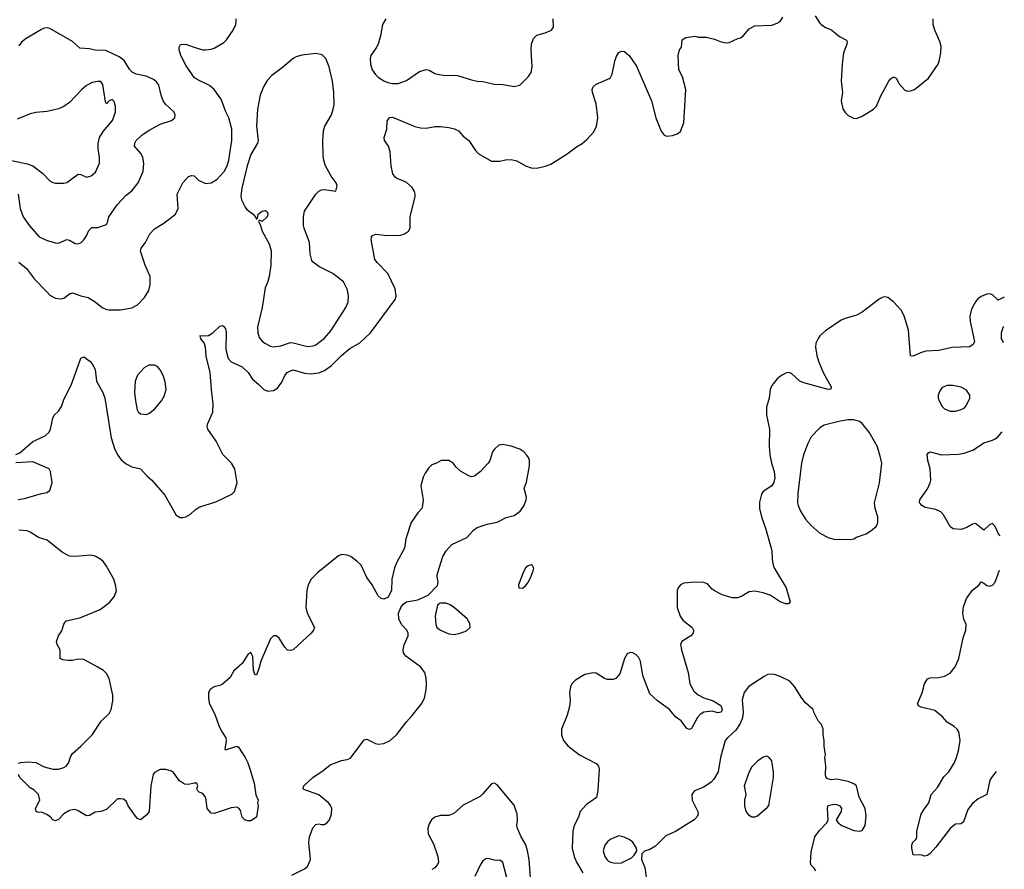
# Model space of a CAD drawing. Header units: inches. Extents: x 1954678 to 2060271, y 904822 to 1016299.
# Tile 124 of 256: x 2051757 to 2058714, y 923421 to 929423. Entities that reach past the tile are written whole.
import ezdxf

# ---------------------------------------------------------------- set-up
doc = ezdxf.new("R2010")
doc.units = ezdxf.units.IN
doc.header["$MEASUREMENT"] = 0
doc.layers.add('C0952', color=7, linetype='Continuous')

msp = doc.modelspace()

# ---------------------------------------------------------------- linework, layer by layer
at = {"layer": 'C0952', "color": 5}
for points, elevation in [([(2051730, 926350.3), (2051757.2, 926362.8), (2051850, 926443.7), (2051937.7, 926482.3), (2051966, 926510), (2051975.6, 926530), (2051991.8, 926608.2), (2052000.9, 926630), (2052030, 926658), (2052053.3, 926690), (2052070, 926738.8), (2052119.6, 926840.4), (2052183.3, 927016.7), (2052190, 927031), (2052210, 927041), (2052253.4, 927010), (2052270, 926990.7), (2052290, 926951), (2052300.3, 926870), (2052344, 926790), (2052358.2, 926750), (2052402.3, 926470), (2052430, 926386.8), (2052450, 926347.3), (2052474.4, 926314.4), (2052510, 926284.9), (2052550, 926264.9), (2052610.4, 926250.4), (2052658, 926198), (2052690, 926170.5), (2052783.4, 926063.4), (2052862.3, 925922.3), (2052890, 925906.4), (2052910, 925905.3), (2052930, 925910.4), (2052963.7, 925930), (2052998.2, 925961.8), (2053030, 925982), (2053142.6, 926017.4), (2053257, 926070), (2053275.1, 926090), (2053293.3, 926150), (2053277.2, 926250), (2053253.2, 926290), (2053192.1, 926352.1), (2053146.3, 926446.3), (2053085.2, 926530), (2053082.7, 926550), (2053086.6, 926570), (2053120.7, 926650), (2053125.1, 926710), (2053111.5, 926810), (2053102.7, 926930), (2053074, 927046), (2053069.6, 927110), (2053060.7, 927140.7), (2053035.3, 927170), (2053036.4, 927176.4), (2053028.7, 927190), (2053090, 927193), (2053121.2, 927210), (2053170, 927257.3), (2053190, 927262.8), (2053197.1, 927257.1), (2053210, 927238), (2053215.3, 927215.3), (2053213, 927093), (2053230.4, 927030), (2053250, 927006.7), (2053330, 926970.4), (2053370.5, 926930), (2053402.9, 926882.9), (2053446.6, 926846.6), (2053481, 926810), (2053510, 926798.8), (2053550, 926804), (2053579.1, 926820.9), (2053610, 926862.8), (2053629.7, 926910), (2053647.8, 926930), (2053670, 926943.1), (2053690, 926948.8), (2053770, 926925.8), (2053810, 926921.5), (2053870.9, 926929.1), (2053910, 926943.7), (2053960, 926980), (2054031.3, 927050), (2054090, 927099.5), (2054159.6, 927140.4), (2054236.2, 927210), (2054410, 927446.8), (2054416.2, 927470), (2054410, 927522), (2054358, 927630), (2054284.7, 927704.7), (2054267, 927730), (2054239.5, 927870), (2054242.7, 927890), (2054250, 927898.8), (2054272.1, 927907.9), (2054350, 927899.1), (2054450, 927900.7), (2054475.3, 927910), (2054504, 927930), (2054515.1, 927950), (2054517, 928030), (2054550, 928174), (2054551.3, 928190), (2054545.6, 928210), (2054530, 928237), (2054490, 928272), (2054455.3, 928290), (2054421.2, 928301.2), (2054409.6, 928309.6), (2054394, 928334), (2054380.7, 928390), (2054375.1, 928490), (2054363.7, 928530), (2054335.1, 928570), (2054332, 928590), (2054351.8, 928650), (2054352.9, 928707.1), (2054370, 928731.3), (2054390, 928734.8), (2054548.8, 928668.8), (2054590, 928659.3), (2054630, 928658), (2054691.8, 928668.2), (2054730, 928668.4), (2054790, 928662.4), (2054830, 928652.7), (2054857.4, 928637.4), (2054890, 928600.7), (2054930, 928570.6), (2054978.3, 928498.3), (2054997.3, 928477.3), (2055090, 928423), (2055150, 928423), (2055190, 928433), (2055230, 928435.5), (2055270, 928424.9), (2055330.4, 928390.4), (2055370, 928376.3), (2055410, 928374), (2055470, 928387.3), (2055510, 928402), (2055624.6, 928475.4), (2055690, 928526), (2055730, 928548), (2055763.5, 928576.5), (2055812.7, 928630), (2055832.3, 928670), (2055841.6, 928730), (2055829.7, 928829.7), (2055804.5, 928910), (2055802.7, 928930), (2055809.3, 928950), (2055830, 928967.3), (2055929.1, 929010.9), (2055942, 929038), (2055962, 929130), (2055974.8, 929165.2), (2055990, 929191.3), (2056010, 929201), (2056030, 929198.8), (2056064, 929170), (2056116, 929096), (2056220.3, 928850), (2056251.7, 928730), (2056290, 928634.8), (2056310, 928607.3), (2056330, 928600.7), (2056370, 928604), (2056403.2, 928616.8), (2056426.3, 928633.7), (2056450, 928694), (2056463.5, 928930), (2056440.1, 929020.1), (2056413.2, 929070), (2056409.3, 929170), (2056419, 929210), (2056434, 929230), (2056438, 929282), (2056462.7, 929297.3), (2056530, 929306), (2056550, 929300.7), (2056610, 929300.5), (2056666.2, 929286.2), (2056713.6, 929266.4), (2056750, 929258.8), (2056770, 929262.8), (2056830, 929290.8), (2056850, 929294.8), (2056870, 929311), (2056910, 929358.8), (2056950, 929381), (2057070, 929384.7), (2057110, 929398), (2057129.3, 929410.7), (2057150, 929442)], 520), ([(2051752, 927710), (2051804.2, 927664.2), (2051862.2, 927590), (2051950, 927497.3), (2051970, 927477.8), (2052010, 927455.6), (2052050, 927451.8), (2052070, 927455.8), (2052110, 927485.3), (2052130, 927493.4), (2052190, 927472.2), (2052241.4, 927461.4), (2052290.2, 927430.2), (2052340.7, 927390), (2052370, 927376.4), (2052390, 927372.4), (2052470, 927374), (2052550, 927388.2), (2052590, 927408.4), (2052639, 927461), (2052669.6, 927510), (2052678, 927550), (2052679.5, 927610), (2052643.6, 927690), (2052610, 927788.7), (2052616.2, 927810), (2052645.6, 927850), (2052677, 927910), (2052710, 927944.9), (2052774.9, 927985.1), (2052857, 928050), (2052876.2, 928090), (2052869.7, 928190.3), (2052910, 928270.7), (2052950, 928314.8), (2052970, 928322.8), (2052990, 928321), (2053021, 928290), (2053070, 928266.8), (2053110, 928270.7), (2053150, 928294), (2053202, 928350), (2053222, 928390), (2053234.5, 928430), (2053255.6, 928570), (2053256.3, 928650), (2053233.6, 928730), (2053212.3, 928772.3), (2053180.7, 928860.7), (2053130.9, 928930.9), (2053098.4, 928958.4), (2053010, 929000.5), (2052990, 929015.1), (2052930, 929102.9), (2052894.7, 929170), (2052883.7, 929210), (2052884, 929230), (2052893.2, 929246.8), (2052929.6, 929250.4), (2053010, 929221.3), (2053050, 929210.4), (2053070.5, 929210.5), (2053110, 929215.5), (2053130, 929223), (2053198.5, 929261.5), (2053218, 929282), (2053264.2, 929350), (2053284.5, 929390), (2053287, 929410), (2053286.6, 929430)], 540), ([(2054343.1, 929430), (2054319.5, 929390), (2054307, 929310), (2054289, 929251), (2054275.8, 929224.2), (2054238, 929170), (2054233, 929150), (2054235.8, 929110), (2054247, 929070), (2054270, 929035.5), (2054290, 929016.4), (2054330.2, 928990.2), (2054359, 928979), (2054390, 928972.9), (2054430, 928972.9), (2054490, 928994.3), (2054582.9, 929057.1), (2054630, 929070.3), (2054650, 929066.7), (2054690, 929044.2), (2054710, 929038.7), (2054752, 929032), (2054851.4, 929028.6), (2054950, 928998), (2054990, 928988.9), (2055030, 928986.7), (2055110, 928966.7), (2055170, 928966), (2055250, 928950.7), (2055290, 928960.7), (2055350, 929018.8), (2055369.6, 929050.4), (2055377.6, 929090), (2055369.6, 929210), (2055373.6, 929250), (2055387.3, 929290), (2055410, 929313), (2055470, 929330.5), (2055515.3, 929350), (2055529.2, 929370), (2055525.2, 929430)], 540), ([(2057376.4, 929450), (2057410, 929399.1), (2057420.7, 929390), (2057450, 929368.4), (2057491.9, 929351.9), (2057550, 929304.9), (2057598.8, 929278.8), (2057604, 929270), (2057601.6, 929250), (2057578, 929190), (2057568, 929110), (2057560.5, 928990), (2057570.6, 928910), (2057562, 928850), (2057573.2, 928793.2), (2057588.5, 928768.5), (2057610, 928746.8), (2057647.5, 928727.5), (2057670, 928726), (2057710, 928741), (2057789.5, 928790.5), (2057810, 928811.3), (2057840.1, 928879.9), (2057898.7, 928990), (2057910, 929005.5), (2057930, 929018.4), (2057950, 929010.5), (2057970.3, 928970), (2058010, 928926), (2058030, 928919), (2058050, 928919.6), (2058078.4, 928930), (2058178, 929010), (2058246.2, 929110), (2058254, 929130), (2058266, 929190), (2058267.2, 929232.8), (2058257.5, 929270), (2058222, 929350), (2058211.8, 929390), (2058212.2, 929430)], 520), ([(2051747.2, 928190), (2051761.1, 928090), (2051781.6, 928030), (2051826.6, 927966.6), (2051894.9, 927890), (2051950, 927862.3), (2052010, 927845.7), (2052030, 927844.2), (2052090, 927870.3), (2052110, 927864.9), (2052150, 927842.4), (2052170, 927840.4), (2052191.3, 927848.7), (2052210, 927866.8), (2052230, 927896), (2052246.2, 927933.8), (2052265.8, 927954.2), (2052310, 927955.5), (2052370, 927976), (2052378, 927990), (2052387.6, 928030), (2052444.9, 928115.1), (2052510, 928182.4), (2052550, 928214.9), (2052594.7, 928270), (2052629.7, 928350), (2052635.1, 928410), (2052627.4, 928450), (2052615.9, 928475.9), (2052567.6, 928530), (2052569.6, 928550), (2052580.5, 928570), (2052622.4, 928610), (2052675.8, 928644.2), (2052750, 928684.2), (2052830, 928710.5), (2052852, 928730), (2052854.5, 928750), (2052847.3, 928770), (2052787, 928827), (2052771.2, 928850), (2052756.4, 928890), (2052740.1, 928960.1), (2052724.4, 928984.4), (2052701.4, 929001.4), (2052650, 929023.5), (2052579, 929039), (2052552.3, 929052.3), (2052532.8, 929072.8), (2052495, 929135), (2052460.6, 929160.6), (2052365.5, 929205.5), (2052290, 929208.7), (2052250, 929218), (2052182.3, 929222.3), (2052129.3, 929270), (2051970, 929360.7), (2051950, 929365.6), (2051930, 929363.6), (2051910, 929353.3), (2051802, 929290), (2051770, 929265.1), (2051750, 929239.5)], 560), ([(2051690, 928430.3), (2051810, 928404.7), (2051850.2, 928390.2), (2051918.4, 928338.4), (2051970, 928285.3), (2051990, 928273.4), (2052010, 928268.7), (2052070, 928268.7), (2052090, 928273.4), (2052170, 928332.7), (2052190, 928330.6), (2052230, 928310.4), (2052260.8, 928319.2), (2052292.9, 928347.1), (2052320.3, 928410), (2052321.5, 928450), (2052311.9, 928510), (2052311.8, 928548.2), (2052322, 928590), (2052347.5, 928632.5), (2052412.2, 928710), (2052433.7, 928770), (2052433.5, 928810), (2052424.4, 928844.4), (2052410, 928858.4), (2052390, 928849.5), (2052369.6, 928829.6), (2052363.3, 928843.3), (2052345.5, 928965.5), (2052330, 928985.6), (2052310, 928986.6), (2052270, 928979.7), (2052230, 928959.2), (2052196, 928930), (2052110, 928837.2), (2052070, 928811), (2052030, 928792.4), (2051950, 928774.7), (2051870, 928768), (2051830, 928758), (2051738.9, 928721.1)], 580), ([(2058713.7, 927463.4), (2058670, 927440.9), (2058630, 927479.7), (2058610, 927485.4), (2058590, 927483.5), (2058550, 927467.8), (2058526.7, 927450), (2058510.4, 927430), (2058481.8, 927378.2), (2058470.3, 927329.7), (2058471.5, 927290), (2058502, 927150), (2058492.7, 927127.3), (2058467.1, 927112.9), (2058346.1, 927106.1), (2058250, 927085.9), (2058159.6, 927080.4), (2058120.7, 927070), (2058070, 927046.6), (2058050, 927048.7), (2058036, 927230), (2058006.9, 927330), (2057985.1, 927370), (2057930, 927429.7), (2057890, 927460.5), (2057870, 927464.7), (2057850, 927461.3), (2057830, 927449.7), (2057710, 927356.8), (2057670, 927335.6), (2057590, 927313.1), (2057560, 927300), (2057450, 927225.1), (2057411.1, 927188.9), (2057397.4, 927170), (2057382.2, 927137.8), (2057379.6, 927110), (2057389.1, 927050.9), (2057401, 927010), (2057433.5, 926930), (2057490.2, 926830), (2057487.7, 926812.3), (2057469.2, 926810), (2057297.5, 926857.5), (2057269.2, 926870), (2057210, 926922.7), (2057190, 926929.4), (2057170, 926927), (2057138.8, 926910), (2057110, 926886.6), (2057070, 926839), (2057059.1, 926810), (2057052.7, 926750), (2057033.8, 926686.2), (2057033.4, 926630), (2057054.3, 926530), (2057052.8, 926410), (2057057.6, 926350), (2057069.3, 926290), (2057088, 926230), (2057093.3, 926186.7), (2057086.3, 926153.7), (2057071.3, 926130), (2057010.4, 926090), (2056997.6, 926070), (2056984.4, 926015.6), (2056984.2, 925970), (2056997, 925910), (2057026.4, 925830), (2057071.8, 925671.8), (2057074.4, 925610), (2057081.6, 925570), (2057090, 925546), (2057172.7, 925410), (2057200.7, 925310), (2057190, 925297.2), (2057170, 925296.2), (2057129.3, 925310), (2057058.3, 925358.3), (2057010, 925373.3), (2056950, 925384.5), (2056910, 925382), (2056858.8, 925350), (2056830, 925338.7), (2056790, 925337.6), (2056720.8, 925360.8), (2056670, 925384.5), (2056650, 925399.3), (2056617.2, 925437.2), (2056590, 925447.8), (2056528.1, 925448.1), (2056450, 925441.3), (2056425.5, 925430), (2056408.2, 925410), (2056401.3, 925390), (2056401.5, 925270), (2056423.6, 925210), (2056441.3, 925181.3), (2056508.4, 925130), (2056518.7, 925110), (2056515.3, 925090), (2056499.5, 925070), (2056435.5, 925030), (2056424.9, 925010), (2056431.8, 924970), (2056478.9, 924810), (2056492, 924730), (2056519.6, 924679.6), (2056550, 924652.2), (2056590, 924632.9), (2056655.5, 924610), (2056710, 924577.4), (2056720.3, 924550), (2056713.7, 924530), (2056690, 924525.4), (2056650, 924537.7), (2056590, 924529.7), (2056565.8, 924514.2), (2056546, 924494), (2056504.4, 924415.6), (2056490, 924407.3), (2056470, 924416.2), (2056429.8, 924469.8), (2056390, 924498.7), (2056348.2, 924550), (2056262.4, 924610), (2056210, 924660.9), (2056160.4, 924790), (2056144, 924890), (2056130, 924918.4), (2056110, 924938.4), (2056090, 924949.5), (2056070, 924952.7), (2056050, 924942.7), (2056030, 924909.2), (2055997.8, 924802.2), (2055970, 924769.5), (2055950, 924761.6), (2055910, 924760.7), (2055888.1, 924768.1), (2055830, 924806.6), (2055809.5, 924809.5), (2055750, 924796.9), (2055683.8, 924756.2), (2055658, 924730), (2055648.2, 924710), (2055642.4, 924670), (2055646.4, 924610), (2055641.3, 924570), (2055625.3, 924510), (2055586, 924410), (2055584.6, 924370), (2055598.7, 924330), (2055630, 924292.2), (2055713.4, 924230), (2055830, 924167.6), (2055845.5, 924150), (2055851.3, 924131.3), (2055841.8, 923978.2), (2055831.6, 923928.4), (2055762, 923878), (2055717.3, 923830), (2055704.9, 923790), (2055674.6, 923730), (2055664.9, 923690), (2055661.5, 923570), (2055673.8, 923510), (2055691.2, 923470), (2055736.6, 923396.6)], 520), ([(2058708, 927140.4), (2058694.7, 927170), (2058693, 927210), (2058705.6, 927250), (2058710.1, 927256.3)], 520), ([(2058684.1, 925775.9), (2058673.6, 925790), (2058650, 925842), (2058630, 925864), (2058610, 925853.2), (2058570, 925817.2), (2058510, 925864.5), (2058490, 925859.5), (2058450, 925836.2), (2058410, 925821.6), (2058350, 925826), (2058330, 925842.7), (2058283.9, 925923.9), (2058265.4, 925945.4), (2058230, 925962.9), (2058155.6, 925975.6), (2058132, 925990), (2058121.8, 926001.8), (2058115.6, 926010), (2058117.6, 926030), (2058170.9, 926109.1), (2058189.6, 926150), (2058193.6, 926170), (2058189.6, 926250), (2058173, 926310), (2058169.7, 926350.3), (2058177, 926363), (2058190, 926370.4), (2058270, 926348.9), (2058390, 926353.1), (2058430, 926361.1), (2058495.5, 926384.5), (2058570, 926434), (2058630, 926452.7), (2058650, 926461.6), (2058670, 926478), (2058695.6, 926510), (2058697, 926512.4)], 520), ([(2053680.7, 923379.3), (2053770, 923423), (2053790, 923440.7), (2053811.3, 923490), (2053799.6, 923610), (2053805.1, 923650), (2053827, 923713), (2053850, 923736), (2053870, 923741), (2053890, 923736), (2053910, 923738), (2053930, 923750.8), (2053946, 923770), (2053960.7, 923810), (2053963, 923850), (2053955.4, 923870), (2053939.7, 923890), (2053870, 923946.3), (2053764.8, 923984.8), (2053759, 923990), (2053764, 924010), (2053828, 924070), (2053902.1, 924117.9), (2053950, 924159.7), (2054030, 924188.9), (2054070, 924196.4), (2054093.6, 924206.4), (2054190, 924336.3), (2054210, 924339.3), (2054270, 924310.3), (2054290, 924305.7), (2054330, 924308.8), (2054375.6, 924330), (2054418.3, 924370), (2054490, 924463.1), (2054530, 924506.4), (2054596, 924590), (2054617.2, 924630), (2054629.7, 924690), (2054632.4, 924730), (2054629.7, 924770), (2054618.3, 924810), (2054589.6, 924850), (2054486.3, 924926.3), (2054467.6, 924950), (2054465.6, 924970), (2054473.1, 925006.9), (2054500.9, 925070), (2054502.7, 925090), (2054492.7, 925110), (2054455.1, 925150), (2054435.1, 925190), (2054433.2, 925230), (2054449, 925270), (2054466.8, 925293.2), (2054489.5, 925310.5), (2054570, 925324.9), (2054643.2, 925356.8), (2054710, 925424.7), (2054713.2, 925450), (2054706.6, 925490), (2054709.4, 925510), (2054746, 925630), (2054769.2, 925670), (2054810, 925716), (2054915.5, 925764.5), (2054963.3, 925816.7), (2054990, 925836.3), (2055060.1, 925859.9), (2055130, 925872), (2055194.8, 925905.2), (2055250, 925921.3), (2055292, 925950), (2055320.7, 925990), (2055335.1, 926030), (2055338, 926050), (2055322.4, 926110), (2055336.6, 926156.6), (2055358.7, 926270), (2055358.4, 926310), (2055352, 926330), (2055338.4, 926350), (2055319.5, 926370), (2055290, 926388.2), (2055230, 926409.7), (2055170, 926422.9), (2055142.4, 926417.6), (2055110.8, 926390), (2055097.3, 926370), (2055078, 926310), (2055066, 926290), (2055012.7, 926230), (2054970, 926198.7), (2054950, 926194), (2054930, 926199.5), (2054872.4, 926232.4), (2054840.9, 926260.9), (2054819.5, 926290), (2054790, 926309.4), (2054734, 926310), (2054702, 926290), (2054670, 926277.2), (2054645.1, 926254.9), (2054620.9, 926219.1), (2054608.6, 926191.4), (2054590.6, 926130), (2054606.8, 926030), (2054604, 925990), (2054597.3, 925970), (2054570, 925938), (2054523.7, 925870), (2054485.2, 925754.8), (2054476.5, 925690), (2054421.1, 925590), (2054405.7, 925550), (2054386, 925470), (2054382.8, 925390), (2054359.1, 925340.9), (2054330, 925329.2), (2054310, 925334), (2054290, 925353.2), (2054246.6, 925430), (2054210, 925482.7), (2054170, 925569.4), (2054138.2, 925598.2), (2054096.2, 925630), (2054070, 925641.1), (2054030, 925644), (2054010, 925636), (2053862.7, 925517.3), (2053815.3, 925470), (2053795.3, 925430), (2053785.3, 925390), (2053778.4, 925270), (2053788, 925230), (2053839.1, 925130), (2053834, 925110), (2053817.3, 925090), (2053690, 924972), (2053670, 924965.6), (2053650, 924969.6), (2053629.7, 924989.7), (2053590, 925052.7), (2053570, 925069.2), (2053550, 925069.2), (2053530, 925049), (2053459.7, 924890), (2053450, 924846), (2053430, 924793.2), (2053418, 924798), (2053410, 924828), (2053405.1, 924925.1), (2053390, 924953.2), (2053370, 924939), (2053330, 924874), (2053270, 924822), (2053244.5, 924775.5), (2053190, 924729), (2053170, 924719), (2053130, 924708.7), (2053102, 924690), (2053091, 924669), (2053090.8, 924630), (2053096.8, 924596.8), (2053137.3, 924510), (2053166.8, 924430), (2053186.8, 924390), (2053214, 924350), (2053216.3, 924330), (2053207.1, 924267.1), (2053210, 924264.7), (2053290, 924290.8), (2053302.8, 924282.8), (2053351, 924210), (2053370, 924172), (2053384, 924130), (2053414.8, 924030), (2053426.4, 923946.4), (2053442, 923910), (2053438, 923890), (2053442, 923870), (2053431, 923790), (2053390, 923762), (2053370, 923762), (2053348.7, 923770), (2053328.7, 923790), (2053316.4, 923836.4), (2053308, 923850), (2053290, 923859), (2053250, 923855.3), (2053130, 923815.3), (2053110, 923818), (2053082, 923850), (2053075.3, 923910), (2053068.7, 923930), (2053050, 923955.3), (2053024.7, 923964.7), (2053014.6, 923974.6), (2053008.7, 923990), (2053015.3, 924010), (2053008, 924028), (2052990, 924028.7), (2052950, 924019), (2052922, 924022), (2052885.6, 924045.6), (2052844.1, 924104.1), (2052830, 924113.2), (2052790, 924126), (2052750, 924125.2), (2052730, 924117.2), (2052710, 924104), (2052700.7, 924090), (2052683.8, 924010), (2052670.7, 923830), (2052654.6, 923805.4), (2052610, 923769), (2052590, 923779), (2052574.8, 923794.8), (2052524, 923870), (2052510, 923902), (2052490, 923915.3), (2052470, 923919), (2052450, 923919), (2052444.9, 923915.1), (2052370, 923844), (2052330, 923829.3), (2052290, 923825.2), (2052250, 923801.2), (2052230, 923797.2), (2052170, 923834.5), (2052150, 923842), (2052130, 923840.7), (2052110, 923835.6), (2052070, 923812), (2052030, 923772.7), (2052010, 923762.7), (2051990, 923769), (2051971.4, 923791.4), (2051948.2, 923808.2), (2051910, 923823.6), (2051890, 923822.9), (2051874, 923830), (2051869.2, 923850), (2051899, 923910), (2051889.2, 923950), (2051859.6, 923979.6), (2051830, 923997.2), (2051759, 924070), (2051749, 924090)], 520), ([(2051746.3, 926033.7), (2051790, 926040.2), (2051910, 926075.8), (2051950, 926082.8), (2051970, 926099.5), (2051986.3, 926150), (2051974.3, 926230), (2051966, 926250), (2051850, 926299.7), (2051730, 926293.3)], 520), ([(2051748, 924170), (2051764.1, 924175.9), (2051820.1, 924179.9), (2051870, 924175.3), (2051930, 924143.7), (2051990, 924127), (2052030, 924127), (2052070, 924140.5), (2052085.2, 924150), (2052102.7, 924170), (2052119.3, 924220.7), (2052130, 924238), (2052189, 924290), (2052270, 924371.3), (2052333.6, 924466.4), (2052390, 924521), (2052403.7, 924550), (2052414.5, 924610), (2052414.5, 924650), (2052390, 924768), (2052370, 924804), (2052350, 924824), (2052309.3, 924849.3), (2052210, 924902), (2052170, 924904.5), (2052130, 924895.6), (2052096.2, 924896.2), (2052061.6, 924901.6), (2052042, 924910), (2052042, 924970), (2052022, 925010), (2052017.2, 925030), (2052032.3, 925070), (2052054.2, 925105.8), (2052067.9, 925152.1), (2052085.1, 925174.9), (2052182.3, 925197.7), (2052324.4, 925255.6), (2052393, 925307), (2052427.8, 925350), (2052440.5, 925390), (2052434, 925430), (2052421.1, 925470), (2052370, 925562), (2052350, 925591.8), (2052330, 925609.6), (2052290, 925632.8), (2052260.1, 925640.1), (2052150.3, 925629.7), (2052110, 925634), (2052059.3, 925659.3), (2051950, 925746), (2051890, 925764.7), (2051830, 925803.6), (2051810, 925811.5), (2051750, 925815.6)], 520), ([(2058655, 924110.4), (2058623.7, 924070), (2058611.8, 924050), (2058590.3, 923949.7), (2058530, 923917.4), (2058490, 923886), (2058456.4, 923843.6), (2058424.4, 923755.6), (2058410, 923741.2), (2058370, 923739.5), (2058330.2, 923709.8), (2058230, 923576), (2058190, 923533.2), (2058170, 923519), (2058150, 923514), (2058130, 923521.2), (2058070, 923522), (2058059.6, 923570), (2058060.7, 923590), (2058068.4, 923611.6), (2058089.3, 923630), (2058096.6, 923643.4), (2058095.1, 923690), (2058126.6, 923810), (2058141.6, 923838.4), (2058181.6, 923890), (2058197.6, 923950), (2058240.8, 923999.2), (2058287.2, 924072.8), (2058320.9, 924110), (2058359.5, 924170), (2058376.9, 924210), (2058390, 924258), (2058401.6, 924330), (2058391.7, 924391.7), (2058381.2, 924410), (2058359.3, 924430), (2058310, 924460.9), (2058277.1, 924497.1), (2058223.2, 924543.2), (2058125.8, 924565.8), (2058110, 924574), (2058099.3, 924590), (2058133.4, 924666.6), (2058150, 924731.3), (2058170, 924766), (2058190, 924774), (2058250, 924776.3), (2058290, 924785.5), (2058330, 924805.5), (2058366.3, 924850), (2058392.8, 924910), (2058423.6, 925056.4), (2058442.2, 925110), (2058443.5, 925150), (2058426.8, 925186.8), (2058420.2, 925230), (2058425.8, 925274.2), (2058446.4, 925333.6), (2058488.3, 925391.7), (2058532.8, 925427.2), (2058550, 925450.6), (2058570, 925443), (2058590, 925424.9), (2058610, 925420.3), (2058630, 925427.8), (2058650, 925448.7), (2058679.9, 925533.8)], 520), ([(2057381.2, 923410), (2057370, 923428.7), (2057350, 923448.7), (2057345.4, 923465.4), (2057350, 923542), (2057375.1, 923650), (2057406.5, 923693.5), (2057459.3, 923750), (2057469.2, 923770), (2057464, 923850), (2057470, 923871.3), (2057510, 923881), (2057530, 923878.8), (2057551, 923870), (2057564, 923850), (2057562, 923830), (2057526, 923770), (2057538.8, 923750), (2057566.8, 923730), (2057650, 923694.4), (2057689.5, 923690.5), (2057710, 923694.8), (2057729.6, 923730.4), (2057738.3, 923798.3), (2057729.7, 923849.7), (2057687.3, 923930), (2057669, 924010), (2057650, 924025.2), (2057610, 924041.2), (2057530, 924057.2), (2057490, 924053.2), (2057462.7, 924062.7), (2057453.2, 924073.2), (2057449.3, 924090), (2057452.7, 924150), (2057445.2, 924210), (2057449.3, 924230), (2057441.2, 924290), (2057441.2, 924330), (2057432.7, 924370), (2057434.5, 924410), (2057422.5, 924442.5), (2057399, 924470), (2057369, 924530), (2057364, 924550), (2057310, 924597.2), (2057282.7, 924630), (2057231.5, 924711.5), (2057199, 924750), (2057130, 924782.7), (2057090, 924797.2), (2057070, 924799), (2057044, 924796), (2057016.8, 924783.2), (2056936, 924730), (2056906.8, 924710), (2056875.5, 924670), (2056862, 924618), (2056868.6, 924530), (2056864.4, 924490), (2056847.5, 924450), (2056816.5, 924403.5), (2056756.9, 924350), (2056742.4, 924330), (2056708.4, 924211.6), (2056691.4, 924108.6), (2056661.7, 924058.3), (2056643.4, 924036.6), (2056590, 924001.6), (2056524.6, 923975.4), (2056505.5, 923950), (2056508.4, 923910), (2056548.4, 923830), (2056550.4, 923810), (2056542.4, 923790), (2056522, 923770), (2056390, 923688), (2056323.4, 923656.6), (2056250, 923583.7), (2056210, 923561.2), (2056171.1, 923548.9), (2056152, 923530), (2056151, 923490), (2056174, 923434), (2056187, 923330)], 540), ([(2055367.7, 923327.7), (2055355.8, 923490), (2055345, 923550), (2055333.1, 923593.1), (2055300.2, 923650), (2055273.7, 923710), (2055268.8, 923730), (2055274.2, 923770), (2055271, 923810), (2055250, 923874), (2055130, 924017.2), (2055110, 924029), (2055090, 924024), (2055030, 923952.7), (2055010, 923935.1), (2054890, 923873), (2054825.4, 923814.6), (2054790, 923800.5), (2054730, 923801.6), (2054690, 923789.6), (2054667.2, 923770), (2054650, 923742.7), (2054640.9, 923710), (2054643.1, 923670), (2054680.9, 923600.9), (2054712, 923510), (2054715.6, 923470), (2054710, 923454.5), (2054690, 923431.2), (2054670, 923418)], 520), ([(2055218.5, 923290), (2055170, 923468.7), (2055150, 923486), (2055130, 923482), (2055110, 923484.5), (2055070, 923497), (2055050, 923495.1), (2055030, 923481.2), (2055010, 923449), (2054973, 923370)], 540)]:
    msp.add_lwpolyline(points, dxfattribs=dict(at, elevation=elevation))
for points, elevation in [([(2053850, 929184.2), (2053750, 929172.3), (2053710, 929159.8), (2053690, 929148.7), (2053614.9, 929085.1), (2053539, 929030), (2053505.8, 928994.2), (2053478.6, 928950), (2053455.2, 928890), (2053436.5, 928790), (2053430.3, 928670), (2053442.4, 928570), (2053437.1, 928550), (2053390.5, 928470), (2053364, 928390), (2053326.7, 928233.3), (2053320.3, 928179.7), (2053325.3, 928150), (2053350, 928098.8), (2053362.6, 928082.6), (2053406, 928050), (2053426, 928026), (2053430, 928014), (2053438, 928022), (2053442, 928050), (2053470, 928070.7), (2053494.4, 928074.4), (2053505.4, 928065.4), (2053510.9, 928050.9), (2053504.7, 928030), (2053470, 927998), (2053450, 928006), (2053443.6, 927996.4), (2053456.9, 927976.9), (2053470.8, 927930), (2053519.9, 927839.9), (2053534, 927790), (2053531.7, 927690), (2053520.3, 927610), (2053510, 927573.2), (2053490.2, 927529.8), (2053470.2, 927390), (2053438, 927250), (2053439, 927210), (2053450, 927178.7), (2053470, 927152.9), (2053490, 927137.8), (2053530, 927117.3), (2053550, 927112.4), (2053600.9, 927119.1), (2053670, 927142.3), (2053690, 927141.3), (2053790, 927113.6), (2053830, 927118.2), (2053850, 927126.5), (2053910, 927172.9), (2053955.7, 927224.3), (2054060.7, 927390), (2054076.8, 927430), (2054081, 927470), (2054073.6, 927513.6), (2054044.4, 927570), (2053970, 927629.7), (2053870, 927679.5), (2053830, 927709.4), (2053821.7, 927721.7), (2053808.2, 927768.2), (2053803.5, 927850), (2053766.3, 927950), (2053763, 927970), (2053762, 928030), (2053769.2, 928070), (2053850, 928190.8), (2053870, 928210.8), (2053890, 928220.7), (2053910, 928224), (2053990, 928212), (2053999.3, 928250), (2053993.2, 928270), (2053958, 928318), (2053916.4, 928396.4), (2053905.1, 928430), (2053901.4, 928461.4), (2053898.5, 928570), (2053902.4, 928637.6), (2053912.6, 928670), (2053959.1, 928750), (2053972.8, 928790), (2053978, 928822), (2053975.8, 928910), (2053966.6, 928990), (2053942.4, 929090), (2053920.5, 929150), (2053895, 929175)], 540), ([(2052670, 926982.7), (2052635.9, 926964.1), (2052588.9, 926911.1), (2052574, 926870), (2052568.9, 926790), (2052574.3, 926730), (2052586.6, 926666.6), (2052593.4, 926653.4), (2052610, 926638), (2052650, 926634.9), (2052670, 926640.4), (2052710, 926672.4), (2052758.3, 926730), (2052777, 926763), (2052790.8, 926810), (2052785, 926865), (2052770, 926909.4), (2052749.6, 926950), (2052730, 926971.8), (2052710, 926982)], 540), ([(2058350, 926839.5), (2058310, 926839.5), (2058275.5, 926824.5), (2058258.8, 926801.2), (2058246.8, 926770), (2058246.8, 926750), (2058253.4, 926730), (2058274, 926690), (2058290, 926674), (2058330, 926657.3), (2058370, 926657.1), (2058410, 926668.2), (2058430, 926679.1), (2058444.9, 926695.1), (2058469.2, 926750), (2058469, 926770), (2058446.8, 926806.8), (2058410, 926826.6)], 540), ([(2057610, 926595.8), (2057553.7, 926586.3), (2057442, 926558), (2057410, 926539.5), (2057350, 926475.1), (2057325.7, 926430), (2057294.6, 926350), (2057279.6, 926290), (2057254.6, 926074.6), (2057253.1, 926010), (2057256.9, 925990), (2057274.3, 925950), (2057310, 925894.9), (2057349.3, 925849.3), (2057410, 925795.5), (2057470, 925765.5), (2057510, 925753), (2057630, 925750.7), (2057650, 925754.8), (2057670, 925766), (2057738, 925790), (2057770, 925811), (2057810, 925846), (2057821.2, 925870), (2057819.5, 925910), (2057800.5, 925970), (2057796.3, 926010), (2057833, 926150), (2057848, 926290), (2057835.1, 926350), (2057814.5, 926410), (2057758.4, 926510), (2057710, 926569.5), (2057690, 926583.6), (2057650, 926595.1)], 540), ([(2055370, 925572.3), (2055350, 925565.2), (2055331, 925550), (2055311.1, 925511.1), (2055281, 925430), (2055284.7, 925410), (2055310, 925408), (2055330, 925422.8), (2055350, 925446.8), (2055370, 925491.3), (2055386, 925530), (2055389, 925549), (2055378, 925570)], 520), ([(2054770, 925302), (2054730, 925302), (2054722, 925298), (2054710, 925286), (2054691.3, 925210), (2054698, 925150), (2054704.7, 925130), (2054731.3, 925110), (2054790, 925083.8), (2054830, 925079.3), (2054870, 925088), (2054914.5, 925105.5), (2054939.3, 925130), (2054937, 925157), (2054919.3, 925190), (2054830, 925268.7), (2054798, 925290)], 520), ([(2057030, 924219.3), (2057010, 924213.2), (2056970, 924183.7), (2056930, 924145.2), (2056910, 924109), (2056876.4, 924010), (2056886.4, 923950), (2056877.1, 923910), (2056878, 923870), (2056888, 923830), (2056906.2, 923806.2), (2056930, 923790.7), (2056950, 923790.6), (2056970, 923798), (2057041.2, 923858.8), (2057049.3, 923870.7), (2057083, 924070), (2057083.6, 924110), (2057070, 924188), (2057050, 924212.3)], 560), ([(2055990, 923656.3), (2055930, 923631.1), (2055910, 923614.7), (2055890.3, 923590), (2055880.3, 923550), (2055892.2, 923510), (2055904.4, 923490), (2055918, 923478), (2055930.3, 923470.3), (2055964, 923464), (2056010, 923467.4), (2056078.9, 923501.1), (2056099.3, 923520.7), (2056118, 923550), (2056115.3, 923570), (2056090, 923612.3), (2056064, 923630), (2056026.7, 923646.7)], 540)]:
    msp.add_lwpolyline(points, close=True, dxfattribs=dict(at, elevation=elevation))

doc.saveas('drawing.dxf')
